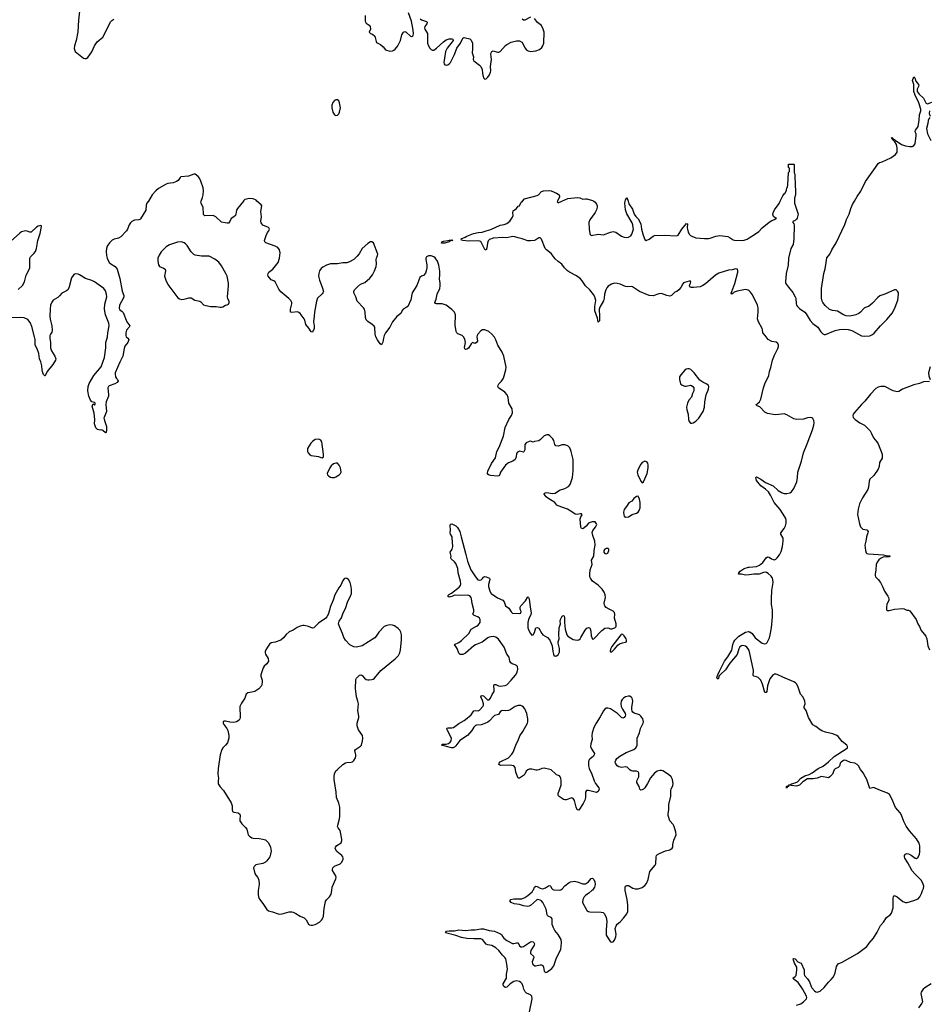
# Model space of a CAD drawing. Header units: inches. Extents: x 1682510 to 1839368, y 640758 to 791543.
# Tile 18 of 186: x 1699424 to 1712614, y 668352 to 682629. Entities that reach past the tile are written whole.
import ezdxf

# ---------------------------------------------------------------- set-up
doc = ezdxf.new("R2010")
doc.units = ezdxf.units.IN
doc.header["$MEASUREMENT"] = 0
for name, color, linetype in [('B6697', 7, 'Continuous'), ('B7606', 7, 'Continuous'), ('B7607', 7, 'Continuous'), ('B7608', 7, 'Continuous'), ('B7616', 7, 'Continuous'), ('B7617', 7, 'Continuous'), ('B7618', 7, 'Continuous')]:
    doc.layers.add(name, color=color, linetype=linetype)

msp = doc.modelspace()

# ---------------------------------------------------------------- linework, layer by layer
at = {"layer": 'B6697', "color": 6, "elevation": 500}
for points in [[(1699404, 678716), (1699466, 678774), (1699493, 678830), (1699517, 678923), (1699554, 678990), (1699569, 679030), (1699572, 679170), (1699580, 679190), (1699630, 679237), (1699651, 679270), (1699667, 679310), (1699689, 679430), (1699720, 679530), (1699741, 679630), (1699740, 679640), (1699730, 679646), (1699690, 679634), (1699670, 679622), (1699590, 679548), (1699570, 679547), (1699530, 679564), (1699510, 679568), (1699450, 679553), (1699425, 679535), (1699290, 679413)], [(1700000, 678627), (1699977, 678603), (1699910, 678560), (1699890, 678532), (1699873, 678490), (1699864, 678430), (1699862, 678330), (1699867, 678287), (1699891, 678190), (1699896, 678124), (1699890, 678096), (1699870, 678070), (1699862, 678050), (1699861, 678010), (1699871, 677949), (1699869, 677890), (1699872, 677870), (1699887, 677830), (1699934, 677750), (1699946, 677710), (1699941, 677690), (1699906, 677630), (1699823, 677530), (1699793, 677467), (1699790, 677464), (1699770, 677484), (1699761, 677510), (1699751, 677550), (1699747, 677610), (1699729, 677669), (1699711, 677711), (1699700, 677790), (1699676, 677856), (1699647, 677910), (1699647, 677990), (1699641, 678030), (1699602, 678182), (1699578, 678238), (1699541, 678281), (1699490, 678304), (1699430, 678310), (1699310, 678308)]]:
    msp.add_lwpolyline(points, dxfattribs=at)
at = {"layer": 'B7606', "color": 6}
for points, elevation in [([(1702883, 670000), (1702880, 669950), (1702887, 669907), (1702905, 669870), (1702961, 669801), (1703010, 669725), (1703030, 669709), (1703090, 669693), (1703170, 669663), (1703190, 669660), (1703230, 669664), (1703330, 669695), (1703370, 669694), (1703389, 669689), (1703430, 669670), (1703490, 669630), (1703550, 669605), (1703576, 669576), (1703610, 669514), (1703624, 669504), (1703650, 669498), (1703670, 669498), (1703710, 669508), (1703770, 669541), (1703802, 669570), (1703815, 669590), (1703829, 669630), (1703837, 669743), (1703858, 669842), (1703871, 669869), (1703916, 669910), (1703942, 669950), (1703948, 670000)], 600), ([(1706817, 668243), (1706856, 668430), (1706848, 668468), (1706830, 668490), (1706774, 668514), (1706754, 668534), (1706734, 668570), (1706726, 668610), (1706710, 668647), (1706690, 668670), (1706670, 668682), (1706630, 668690), (1706590, 668684), (1706536, 668650), (1706490, 668598), (1706470, 668594), (1706445, 668610), (1706435, 668630), (1706437, 668650), (1706482, 668730), (1706482, 668790), (1706498, 668862), (1706490, 668932), (1706471, 669010), (1706459, 669030), (1706424, 669064), (1706371, 669130), (1706329, 669170), (1706270, 669204), (1706210, 669216), (1706190, 669226), (1706137, 669290), (1706110, 669301), (1706010, 669301), (1705910, 669307), (1705830, 669319), (1705750, 669349), (1705597, 669390), (1705615, 669410), (1705650, 669418), (1705730, 669416), (1705790, 669432), (1705890, 669424), (1705970, 669432), (1706030, 669431), (1706110, 669445), (1706150, 669447), (1706230, 669423), (1706310, 669413), (1706395, 669375), (1706410, 669365), (1706429, 669330), (1706446, 669310), (1706490, 669277), (1706570, 669235), (1706590, 669233), (1706630, 669243), (1706650, 669243), (1706670, 669199), (1706690, 669184), (1706710, 669183), (1706730, 669190), (1706830, 669256), (1706850, 669263), (1706870, 669259), (1706880, 669250), (1706888, 669230), (1706886, 669210), (1706837, 669130), (1706829, 669110), (1706831, 669090), (1706875, 669050), (1706881, 669030), (1706857, 668970), (1706861, 668941), (1706870, 668927), (1706892, 668912), (1706910, 668910), (1706970, 668923), (1706990, 668922), (1707010, 668913), (1707021, 668890), (1707030, 668830), (1707050, 668813), (1707070, 668816), (1707138, 668870), (1707170, 668910), (1707205, 669010), (1707269, 669150), (1707277, 669190), (1707281, 669250), (1707277, 669290), (1707230, 669365), (1707184, 669424), (1707163, 669463), (1707147, 669510), (1707145, 669590), (1707130, 669611), (1707088, 669628), (1707078, 669638), (1707071, 669651), (1707056, 669730), (1707010, 669828), (1706991, 669850), (1706970, 669861), (1706950, 669869), (1706930, 669870), (1706916, 669864), (1706830, 669786), (1706810, 669774), (1706790, 669769), (1706730, 669778), (1706670, 669799), (1706592, 669810), (1706550, 669830), (1706532, 669850), (1706547, 669870), (1706590, 669882), (1706703, 669883), (1706750, 669899), (1706792, 669928), (1706855, 669985), (1706866, 670000)], 500), ([(1707722, 670000), (1707678, 669962), (1707629, 669930), (1707610, 669910), (1707588, 669870), (1707584, 669830), (1707639, 669730), (1707650, 669714), (1707670, 669699), (1707690, 669694), (1707854, 669690), (1707883, 669683), (1707905, 669665), (1707930, 669610), (1707936, 669556), (1707926, 669430), (1707930, 669352), (1707979, 669270), (1707990, 669257), (1708010, 669251), (1708030, 669259), (1708050, 669284), (1708070, 669330), (1708071, 669371), (1708061, 669450), (1708072, 669490), (1708090, 669515), (1708132, 669548), (1708181, 669599), (1708230, 669666), (1708241, 669699), (1708244, 669790), (1708234, 669870), (1708205, 670000)], 500)]:
    msp.add_lwpolyline(points, dxfattribs=dict(at, elevation=elevation))
at = {"layer": 'B7607', "color": 6}
for points, elevation in [([(1701290, 680000), (1701287, 679993), (1701268, 679970), (1701258, 679942), (1701253, 679867), (1701178, 679742), (1701168, 679732), (1701153, 679727), (1701090, 679721), (1701050, 679703), (1701030, 679685), (1701010, 679656), (1700986, 679594), (1700973, 679570), (1700890, 679481), (1700859, 679461), (1700793, 679447), (1700766, 679434), (1700724, 679396), (1700693, 679347), (1700683, 679310), (1700680, 679270), (1700684, 679210), (1700693, 679170), (1700722, 679110), (1700745, 679090), (1700810, 679050), (1700838, 679010), (1700878, 678878), (1700911, 678691), (1700936, 678630), (1700936, 678610), (1700930, 678597), (1700869, 678490), (1700864, 678444), (1700870, 678429), (1700910, 678399), (1700923, 678383), (1700976, 678250), (1701020, 678190), (1701012, 678170), (1700972, 678128), (1700963, 678090), (1700963, 678050), (1700969, 678030), (1700993, 678010), (1701007, 677990), (1700990, 677950), (1700947, 677893), (1700938, 677862), (1700919, 677750), (1700875, 677665), (1700807, 677510), (1700806, 677490), (1700813, 677453), (1700827, 677427), (1700843, 677410), (1700851, 677390), (1700835, 677370), (1700804, 677350), (1700722, 677318), (1700711, 677309), (1700704, 677290), (1700712, 677192), (1700710, 677170), (1700679, 677090), (1700672, 677050), (1700683, 676950), (1700646, 676850), (1700661, 676790), (1700683, 676730), (1700685, 676675), (1700676, 676644), (1700670, 676639), (1700630, 676673), (1700610, 676682), (1700590, 676675), (1700550, 676687), (1700527, 676710), (1700511, 676770), (1700514, 676830), (1700504, 676924), (1700474, 677026), (1700478, 677042), (1700490, 677059), (1700510, 677045), (1700517, 677050), (1700516, 677070), (1700510, 677078), (1700470, 677089), (1700450, 677113), (1700428, 677172), (1700412, 677250), (1700419, 677310), (1700430, 677352), (1700497, 677470), (1700604, 677596), (1700653, 677730), (1700674, 677870), (1700674, 677950), (1700697, 678030), (1700701, 678090), (1700722, 678190), (1700718, 678230), (1700669, 678349), (1700652, 678430), (1700657, 678503), (1700686, 678610), (1700685, 678650), (1700670, 678696), (1700646, 678730), (1700510, 678828), (1700470, 678847), (1700376, 678876), (1700290, 678931), (1700270, 678939), (1700230, 678944), (1700210, 678935), (1700198, 678922), (1700176, 678884), (1700143, 678757), (1700125, 678715), (1700104, 678696), (1700036, 678664), (1700000, 678627)], 500), ([(1702668, 680000), (1702581, 679890), (1702570, 679867), (1702560, 679810), (1702552, 679790), (1702530, 679770), (1702492, 679748), (1702470, 679704), (1702450, 679679), (1702430, 679677), (1702405, 679685), (1702350, 679693), (1702270, 679770), (1702230, 679791), (1702110, 679783), (1702095, 679795), (1702088, 679808), (1702084, 679904), (1702053, 679970), (1702052, 679988), (1702056, 680000)], 500), ([(1708205, 670000), (1708203, 670010), (1708203, 670050), (1708210, 670065), (1708230, 670076), (1708250, 670073), (1708315, 670035), (1708347, 670027), (1708390, 670024), (1708452, 670048), (1708487, 670073), (1708514, 670106), (1708539, 670161), (1708563, 670277), (1708641, 670370), (1708649, 670390), (1708652, 670488), (1708657, 670510), (1708674, 670526), (1708710, 670545), (1708790, 670575), (1708850, 670591), (1708886, 670614), (1708896, 670630), (1708896, 670670), (1708910, 670730), (1708941, 670810), (1708940, 670850), (1708915, 670930), (1708898, 670958), (1708853, 671013), (1708828, 671090), (1708827, 671113), (1708836, 671176), (1708839, 671250), (1708866, 671370), (1708868, 671450), (1708872, 671470), (1708896, 671524), (1708899, 671550), (1708890, 671610), (1708869, 671650), (1708830, 671685), (1708750, 671735), (1708730, 671742), (1708710, 671743), (1708670, 671733), (1708630, 671702), (1708570, 671636), (1708527, 671553), (1708490, 671493), (1708470, 671472), (1708450, 671460), (1708430, 671458), (1708418, 671470), (1708406, 671510), (1708372, 671570), (1708371, 671590), (1708400, 671650), (1708404, 671670), (1708402, 671702), (1708390, 671724), (1708370, 671733), (1708311, 671731), (1708290, 671736), (1708270, 671750), (1708232, 671790), (1708215, 671795), (1708150, 671788), (1708114, 671794), (1708090, 671811), (1708064, 671850), (1708061, 671870), (1708067, 671893), (1708085, 671915), (1708125, 671950), (1708216, 672004), (1708330, 672049), (1708359, 672070), (1708370, 672085), (1708379, 672110), (1708380, 672210), (1708413, 672290), (1708425, 672350), (1708465, 672430), (1708468, 672450), (1708459, 672490), (1708433, 672530), (1708410, 672548), (1708334, 672574), (1708314, 672590), (1708304, 672604), (1708298, 672630), (1708298, 672658), (1708314, 672750), (1708312, 672770), (1708304, 672790), (1708290, 672808), (1708270, 672818), (1708250, 672822), (1708210, 672812), (1708178, 672790), (1708158, 672770), (1708145, 672750), (1708141, 672710), (1708147, 672670), (1708166, 672630), (1708204, 672570), (1708208, 672550), (1708204, 672530), (1708191, 672509), (1708170, 672502), (1708150, 672513), (1708091, 672571), (1707990, 672634), (1707950, 672648), (1707930, 672644), (1707910, 672631), (1707890, 672608), (1707842, 672518), (1707782, 672430), (1707750, 672364), (1707724, 672290), (1707720, 672250), (1707726, 672190), (1707707, 672130), (1707703, 672090), (1707714, 672054), (1707750, 672005), (1707757, 671990), (1707756, 671970), (1707744, 671950), (1707690, 671906), (1707678, 671890), (1707673, 671867), (1707673, 671810), (1707681, 671770), (1707721, 671690), (1707753, 671590), (1707772, 671552), (1707823, 671490), (1707826, 671470), (1707810, 671437), (1707790, 671425), (1707670, 671452), (1707645, 671450), (1707630, 671428), (1707627, 671350), (1707619, 671310), (1707595, 671265), (1707530, 671169), (1707510, 671173), (1707504, 671184), (1707492, 671212), (1707470, 671306), (1707450, 671337), (1707430, 671345), (1707350, 671317), (1707330, 671318), (1707310, 671324), (1707290, 671336), (1707246, 671366), (1707237, 671377), (1707230, 671390), (1707230, 671410), (1707274, 671530), (1707276, 671590), (1707270, 671629), (1707262, 671650), (1707250, 671664), (1707210, 671681), (1707193, 671693), (1707131, 671751), (1707110, 671759), (1707030, 671774), (1706996, 671770), (1706950, 671750), (1706930, 671746), (1706906, 671746), (1706850, 671760), (1706810, 671760), (1706790, 671752), (1706770, 671732), (1706748, 671690), (1706730, 671670), (1706670, 671633), (1706650, 671630), (1706620, 671720), (1706607, 671787), (1706591, 671811), (1706530, 671821), (1706396, 671816), (1706382, 671822), (1706374, 671830), (1706378, 671850), (1706393, 671870), (1706510, 671925), (1706562, 671978), (1706579, 672010), (1706616, 672110), (1706656, 672190), (1706675, 672245), (1706722, 672310), (1706787, 672430), (1706793, 672450), (1706794, 672490), (1706778, 672570), (1706750, 672636), (1706730, 672662), (1706710, 672677), (1706690, 672685), (1706650, 672683), (1706610, 672669), (1706537, 672623), (1706510, 672612), (1706470, 672606), (1706430, 672611), (1706410, 672608), (1706390, 672594), (1706365, 672555), (1706310, 672539), (1706297, 672530), (1706238, 672462), (1706210, 672442), (1706170, 672422), (1706116, 672404), (1706050, 672399), (1706030, 672392), (1706008, 672370), (1705978, 672322), (1705915, 672250), (1705805, 672175), (1705750, 672099), (1705730, 672079), (1705710, 672071), (1705687, 672070), (1705542, 672110), (1705555, 672125), (1705610, 672126), (1705644, 672136), (1705667, 672153), (1705681, 672170), (1705686, 672210), (1705623, 672330), (1705620, 672350), (1705624, 672356), (1705637, 672363), (1705690, 672361), (1705713, 672367), (1705790, 672425), (1705870, 672465), (1705890, 672480), (1705971, 672550), (1706010, 672606), (1706030, 672610), (1706070, 672608), (1706090, 672618), (1706139, 672670), (1706149, 672690), (1706148, 672710), (1706136, 672756), (1706112, 672810), (1706116, 672824), (1706130, 672830), (1706150, 672823), (1706209, 672769), (1706232, 672768), (1706252, 672790), (1706275, 672845), (1706302, 672890), (1706305, 672915), (1706298, 672970), (1706305, 672990), (1706330, 672987), (1706368, 672968), (1706390, 672964), (1706466, 672974), (1706490, 672986), (1706552, 673050), (1706614, 673126), (1706638, 673170), (1706647, 673210), (1706641, 673250), (1706626, 673266), (1706610, 673276), (1706564, 673290), (1706544, 673304), (1706533, 673330), (1706524, 673384), (1706488, 673430), (1706449, 673530), (1706368, 673648), (1706330, 673674), (1706290, 673683), (1706230, 673678), (1706210, 673668), (1706130, 673603), (1706035, 673565), (1706010, 673551), (1705890, 673446), (1705850, 673426), (1705830, 673422), (1705810, 673424), (1705790, 673443), (1705768, 673510), (1705730, 673569), (1705790, 673599), (1705832, 673628), (1705939, 673730), (1705970, 673790), (1706050, 673836), (1706070, 673852), (1706099, 673890), (1706103, 673910), (1706100, 673930), (1706090, 673950), (1706066, 673970), (1706012, 673990), (1705997, 674010), (1706009, 674050), (1706010, 674070), (1705986, 674166), (1705976, 674230), (1705969, 674250), (1705950, 674275), (1705924, 674284), (1705810, 674282), (1705750, 674286), (1705719, 674281), (1705690, 674267), (1705650, 674258), (1705630, 674270), (1705641, 674290), (1705685, 674315), (1705798, 674402), (1705814, 674426), (1705819, 674450), (1705814, 674490), (1705784, 674610), (1705776, 674670), (1705760, 674720), (1705750, 674743), (1705730, 674769), (1705682, 674810), (1705678, 674830), (1705680, 674850), (1705668, 674910), (1705695, 674950), (1705703, 674990), (1705696, 675116), (1705694, 675130), (1705670, 675169), (1705667, 675190), (1705673, 675233), (1705665, 675290), (1705670, 675314), (1705690, 675318), (1705750, 675288), (1705770, 675268), (1705807, 675210), (1705824, 675130), (1705895, 674875), (1705918, 674778), (1705967, 674650), (1706031, 674551), (1706069, 674509), (1706090, 674501), (1706114, 674506), (1706135, 674525), (1706150, 674545), (1706170, 674557), (1706190, 674552), (1706235, 674530), (1706242, 674510), (1706222, 674438), (1706223, 674410), (1706241, 674341), (1706260, 674310), (1706350, 674247), (1706431, 674210), (1706447, 674187), (1706470, 674130), (1706516, 674096), (1706550, 674041), (1706570, 674026), (1706670, 674020), (1706690, 674026), (1706696, 674050), (1706686, 674066), (1706681, 674090), (1706683, 674110), (1706693, 674130), (1706758, 674202), (1706790, 674262), (1706804, 674250), (1706812, 674232), (1706824, 674110), (1706840, 674030), (1706836, 674004), (1706803, 673930), (1706794, 673890), (1706790, 673850), (1706793, 673810), (1706806, 673770), (1706830, 673727), (1706850, 673707), (1706869, 673711), (1706890, 673745), (1706910, 673810), (1706930, 673816), (1706950, 673805), (1706993, 673730), (1707011, 673711), (1707076, 673670), (1707112, 673630), (1707145, 673550), (1707153, 673470), (1707163, 673430), (1707170, 673415), (1707190, 673398), (1707210, 673403), (1707230, 673418), (1707250, 673456), (1707252, 673510), (1707231, 673590), (1707233, 673607), (1707248, 673652), (1707244, 673710), (1707248, 673812), (1707264, 673870), (1707261, 673910), (1707264, 673930), (1707290, 673982), (1707310, 673992), (1707319, 673979), (1707322, 673962), (1707322, 673890), (1707334, 673790), (1707360, 673710), (1707373, 673690), (1707450, 673643), (1707510, 673632), (1707530, 673636), (1707550, 673653), (1707562, 673670), (1707623, 673777), (1707650, 673805), (1707670, 673816), (1707690, 673811), (1707697, 673797), (1707705, 673765), (1707713, 673693), (1707730, 673645), (1707750, 673653), (1707867, 673773), (1707910, 673805), (1707950, 673810), (1707990, 673796), (1708010, 673796), (1708053, 673810), (1708074, 673830), (1708072, 673868), (1708051, 673950), (1708055, 674010), (1708051, 674031), (1708032, 674052), (1707970, 674080), (1707927, 674107), (1707908, 674128), (1707902, 674142), (1707900, 674170), (1707919, 674250), (1707913, 674290), (1707898, 674330), (1707870, 674370), (1707810, 674432), (1707730, 674489), (1707701, 674530), (1707692, 674550), (1707689, 674590), (1707696, 674650), (1707724, 674730), (1707717, 674790), (1707747, 674850), (1707752, 674930), (1707770, 675010), (1707763, 675070), (1707735, 675150), (1707726, 675194), (1707736, 675224), (1707774, 675270), (1707792, 675310), (1707790, 675319), (1707770, 675347), (1707730, 675350), (1707710, 675345), (1707670, 675328), (1707636, 675284), (1707610, 675260), (1707590, 675248), (1707572, 675252), (1707563, 675270), (1707553, 675390), (1707559, 675421), (1707578, 675450), (1707570, 675463), (1707550, 675463), (1707510, 675454), (1707480, 675460), (1707430, 675495), (1707367, 675530), (1707230, 675578), (1707212, 675592), (1707183, 675630), (1707082, 675690), (1707060, 675710), (1707028, 675750), (1707034, 675766), (1707050, 675770), (1707070, 675771), (1707150, 675759), (1707190, 675765), (1707250, 675807), (1707330, 675830), (1707381, 675859), (1707404, 675890), (1707438, 675990), (1707448, 676090), (1707450, 676250), (1707433, 676310), (1707423, 676370), (1707399, 676419), (1707370, 676450), (1707330, 676465), (1707290, 676464), (1707230, 676446), (1707200, 676450), (1707183, 676470), (1707170, 676529), (1707156, 676550), (1707110, 676597), (1707090, 676608), (1707070, 676611), (1707030, 676594), (1706978, 676542), (1706950, 676523), (1706889, 676511), (1706870, 676503), (1706830, 676516), (1706810, 676515), (1706770, 676494), (1706750, 676470), (1706748, 676392), (1706736, 676364), (1706730, 676360), (1706710, 676361), (1706670, 676371), (1706642, 676358), (1706630, 676340), (1706623, 676290), (1706607, 676253), (1706574, 676230), (1706510, 676204), (1706470, 676170), (1706398, 676070), (1706385, 676035), (1706370, 676014), (1706350, 676012), (1706250, 676018), (1706230, 676024), (1706216, 676036), (1706209, 676050), (1706211, 676090), (1706240, 676140), (1706264, 676196), (1706325, 676275), (1706344, 676370), (1706376, 676430), (1706439, 676590), (1706465, 676715), (1706515, 676830), (1706555, 676890), (1706569, 676930), (1706565, 676985), (1706517, 677070), (1706506, 677150), (1706494, 677190), (1706458, 677230), (1706369, 677290), (1706357, 677310), (1706360, 677330), (1706372, 677350), (1706412, 677390), (1706441, 677430), (1706473, 677550), (1706476, 677590), (1706444, 677750), (1706422, 677810), (1706358, 677910), (1706329, 677989), (1706310, 678026), (1706270, 678070), (1706227, 678107), (1706170, 678132), (1706135, 678130), (1706110, 678118), (1706066, 678070), (1706056, 678050), (1706053, 678030), (1706061, 677970), (1706050, 677950), (1706030, 677936), (1705990, 677947), (1705970, 677927), (1705930, 677864), (1705910, 677851), (1705890, 677848), (1705878, 677858), (1705874, 677874), (1705889, 677950), (1705878, 677998), (1705859, 678030), (1705838, 678050), (1705775, 678075), (1705762, 678090), (1705755, 678110), (1705739, 678199), (1705742, 678350), (1705728, 678388), (1705690, 678427), (1705608, 678490), (1705550, 678508), (1705468, 678508), (1705454, 678514), (1705442, 678530), (1705461, 678579), (1705479, 678650), (1705514, 678730), (1705523, 678770), (1705521, 678810), (1705510, 678870), (1705517, 678930), (1705517, 678983), (1705504, 679070), (1705484, 679130), (1705450, 679176), (1705430, 679190), (1705390, 679203), (1705350, 679203), (1705323, 679190), (1705313, 679170), (1705313, 679150), (1705327, 679073), (1705327, 679030), (1705319, 678990), (1705306, 678954), (1705279, 678921), (1705250, 678910), (1705226, 678890), (1705183, 678777), (1705114, 678670), (1705094, 678566), (1705050, 678472), (1705030, 678454), (1704986, 678430), (1704970, 678412), (1704949, 678371), (1704893, 678327), (1704832, 678248), (1704789, 678170), (1704730, 678090), (1704710, 678049), (1704698, 678010), (1704688, 677952), (1704670, 677916), (1704650, 677929), (1704630, 677957), (1704610, 677988), (1704590, 678033), (1704580, 678070), (1704573, 678173), (1704566, 678186), (1704537, 678210), (1704470, 678251), (1704450, 678278), (1704439, 678310), (1704434, 678390), (1704422, 678430), (1704409, 678450), (1704318, 678550), (1704297, 678610), (1704268, 678670), (1704269, 678690), (1704278, 678710), (1704322, 678758), (1704367, 678793), (1704430, 678818), (1704501, 678879), (1704542, 678930), (1704570, 678990), (1704591, 679050), (1704596, 679090), (1704593, 679150), (1704597, 679170), (1704614, 679210), (1704615, 679230), (1704554, 679394), (1704530, 679410), (1704510, 679408), (1704470, 679384), (1704388, 679310), (1704346, 679234), (1704318, 679202), (1704267, 679153), (1704204, 679116), (1704170, 679106), (1704110, 679103), (1704030, 679087), (1703930, 679087), (1703872, 679068), (1703819, 679041), (1703796, 679024), (1703773, 678990), (1703762, 678950), (1703758, 678910), (1703770, 678850), (1703812, 678752), (1703828, 678690), (1703822, 678670), (1703810, 678654), (1703744, 678590), (1703726, 678550), (1703697, 678390), (1703696, 678330), (1703682, 678250), (1703694, 678190), (1703693, 678150), (1703670, 678096), (1703650, 678103), (1703616, 678156), (1703572, 678210), (1703559, 678270), (1703550, 678290), (1703489, 678369), (1703470, 678385), (1703450, 678391), (1703370, 678382), (1703350, 678390), (1703350, 678430), (1703369, 678510), (1703368, 678530), (1703356, 678556), (1703328, 678588), (1703210, 678683), (1703183, 678723), (1703130, 678830), (1703110, 678843), (1703070, 678857), (1703028, 678910), (1703023, 678930), (1703027, 678950), (1703038, 678970), (1703097, 679010), (1703170, 679110), (1703192, 679170), (1703201, 679250), (1703192, 679292), (1703166, 679326), (1703130, 679345), (1702993, 679393), (1702977, 679410), (1702974, 679430), (1702998, 679502), (1703018, 679542), (1703039, 679570), (1703046, 679590), (1703038, 679610), (1703030, 679616), (1702950, 679652), (1702933, 679670), (1702926, 679686), (1702923, 679710), (1702929, 679770), (1702922, 679850), (1702934, 679930), (1702927, 679947), (1702865, 680000)], 500), ([(1710000, 678696), (1709987, 678707), (1709970, 678714), (1709950, 678715), (1709826, 678694), (1709783, 678677), (1709770, 678665), (1709759, 678661), (1709750, 678650), (1709743, 678663), (1709748, 678690), (1709794, 678806), (1709835, 678970), (1709839, 678990), (1709833, 679013), (1709810, 679019), (1709756, 679004), (1709704, 678996), (1709564, 678956), (1709515, 678925), (1709370, 678801), (1709330, 678774), (1709290, 678756), (1709196, 678744), (1709165, 678745), (1709150, 678750), (1709138, 678770), (1709140, 678790), (1709152, 678810), (1709156, 678830), (1709150, 678837), (1709130, 678837), (1709062, 678818), (1709050, 678813), (1709040, 678800), (1709013, 678747), (1708981, 678710), (1708954, 678690), (1708923, 678677), (1708877, 678630), (1708850, 678621), (1708806, 678630), (1708730, 678660), (1708690, 678653), (1708610, 678627), (1708550, 678628), (1708412, 678690), (1708310, 678756), (1708290, 678760), (1708244, 678756), (1708210, 678759), (1708132, 678792), (1708090, 678804), (1708050, 678807), (1708005, 678795), (1707957, 678763), (1707939, 678741), (1707923, 678710), (1707906, 678650), (1707900, 678590), (1707890, 678551), (1707838, 678462), (1707827, 678430), (1707825, 678410), (1707832, 678352), (1707832, 678270), (1707830, 678261), (1707810, 678245), (1707802, 678302), (1707764, 678410), (1707762, 678470), (1707776, 678556), (1707762, 678610), (1707743, 678643), (1707693, 678713), (1707630, 678771), (1707582, 678842), (1707554, 678874), (1707496, 678916), (1707397, 678970), (1707369, 678990), (1707326, 679030), (1707283, 679083), (1707230, 679122), (1707190, 679161), (1707130, 679240), (1707062, 679290), (1707046, 679310), (1706990, 679445), (1706970, 679465), (1706950, 679468), (1706910, 679438), (1706890, 679430), (1706830, 679422), (1706790, 679425), (1706711, 679451), (1706650, 679465), (1706603, 679483), (1706570, 679488), (1706490, 679466), (1706429, 679469), (1706290, 679461), (1706238, 679442), (1706217, 679423), (1706206, 679390), (1706199, 679321), (1706190, 679289), (1706170, 679297), (1706110, 679413), (1706070, 679422), (1705930, 679418), (1705848, 679428), (1705832, 679432), (1705826, 679450), (1705885, 679475), (1705910, 679492), (1706003, 679530), (1706070, 679543), (1706132, 679548), (1706190, 679570), (1706254, 679586), (1706390, 679651), (1706450, 679659), (1706487, 679673), (1706531, 679709), (1706572, 679768), (1706581, 679790), (1706576, 679830), (1706582, 679858), (1706627, 679893), (1706650, 679925), (1706670, 679932), (1706697, 679983), (1706713, 680000)], 400), ([(1707224, 680000), (1707219, 679990), (1707230, 679976), (1707285, 680000)], 400), ([(1707749, 680000), (1707750, 680000), (1707770, 679982), (1707790, 679953), (1707797, 679930), (1707798, 679910), (1707790, 679870), (1707770, 679834), (1707691, 679729), (1707677, 679690), (1707681, 679590), (1707689, 679530), (1707694, 679514), (1707710, 679502), (1707810, 679519), (1707890, 679512), (1707990, 679547), (1708030, 679556), (1708070, 679549), (1708150, 679492), (1708190, 679476), (1708230, 679471), (1708250, 679475), (1708284, 679496), (1708300, 679520), (1708317, 679563), (1708323, 679590), (1708322, 679610), (1708316, 679656), (1708305, 679685), (1708230, 679814), (1708208, 679872), (1708200, 679970), (1708206, 680000)], 400), ([(1708246, 680000), (1708258, 679958), (1708310, 679883), (1708335, 679810), (1708357, 679777), (1708390, 679740), (1708429, 679670), (1708442, 679590), (1708464, 679504), (1708490, 679441), (1708508, 679428), (1708553, 679447), (1708610, 679490), (1708630, 679500), (1708770, 679503), (1708950, 679493), (1708973, 679507), (1709024, 679590), (1709093, 679673), (1709107, 679667), (1709104, 679610), (1709107, 679590), (1709119, 679550), (1709136, 679516), (1709150, 679501), (1709170, 679490), (1709230, 679465), (1709355, 679455), (1709410, 679456), (1709438, 679462), (1709518, 679490), (1709578, 679498), (1709690, 679487), (1709728, 679468), (1709770, 679437), (1709790, 679431), (1709890, 679428), (1709930, 679432), (1709972, 679448), (1710000, 679465)], 400), ([(1710000, 674581), (1709950, 674575), (1709890, 674588), (1709847, 674590), (1709853, 674610), (1709870, 674634), (1709930, 674670), (1709991, 674689), (1710000, 674690)], 400), ([(1703948, 670000), (1703955, 670050), (1704010, 670170), (1704014, 670190), (1704010, 670215), (1703961, 670290), (1703958, 670310), (1703964, 670330), (1703987, 670353), (1704070, 670390), (1704091, 670410), (1704113, 670450), (1704116, 670470), (1704111, 670491), (1704096, 670510), (1704022, 670570), (1703998, 670610), (1704003, 670630), (1704024, 670656), (1704085, 670695), (1704094, 670726), (1704094, 670746), (1704078, 670850), (1704070, 670871), (1704041, 670910), (1704034, 670930), (1704036, 670950), (1704058, 671022), (1704065, 671070), (1704064, 671210), (1704052, 671268), (1704019, 671350), (1704014, 671430), (1703983, 671610), (1703982, 671650), (1703990, 671692), (1704010, 671736), (1704030, 671759), (1704110, 671830), (1704150, 671854), (1704170, 671860), (1704230, 671861), (1704250, 671868), (1704270, 671889), (1704292, 671928), (1704298, 671950), (1704299, 671970), (1704286, 672030), (1704292, 672048), (1704366, 672094), (1704378, 672110), (1704396, 672170), (1704401, 672210), (1704393, 672250), (1704336, 672330), (1704317, 672390), (1704317, 672430), (1704340, 672510), (1704341, 672530), (1704326, 672610), (1704335, 672710), (1704327, 672750), (1704306, 672810), (1704292, 672930), (1704300, 673060), (1704310, 673079), (1704350, 673127), (1704370, 673131), (1704390, 673118), (1704422, 673082), (1704450, 673063), (1704470, 673057), (1704490, 673055), (1704530, 673061), (1704550, 673068), (1704570, 673083), (1704663, 673190), (1704870, 673363), (1704916, 673410), (1704936, 673450), (1704945, 673490), (1704959, 673630), (1704959, 673710), (1704950, 673746), (1704935, 673775), (1704910, 673802), (1704858, 673838), (1704830, 673850), (1704790, 673853), (1704750, 673847), (1704710, 673828), (1704630, 673750), (1704595, 673690), (1704573, 673667), (1704390, 673552), (1704310, 673530), (1704270, 673535), (1704210, 673566), (1704150, 673630), (1704124, 673670), (1704104, 673730), (1704059, 673830), (1704049, 673870), (1704057, 673910), (1704090, 673956), (1704115, 674030), (1704150, 674090), (1704184, 674196), (1704221, 674270), (1704233, 674310), (1704234, 674370), (1704228, 674430), (1704216, 674470), (1704190, 674514), (1704170, 674526), (1704150, 674530), (1704130, 674521), (1704110, 674496), (1704081, 674430), (1704051, 674389), (1703994, 674290), (1703970, 674210), (1703925, 674110), (1703915, 674065), (1703895, 674005), (1703879, 673970), (1703861, 673950), (1703759, 673881), (1703710, 673828), (1703690, 673812), (1703670, 673808), (1703610, 673830), (1703550, 673843), (1703530, 673844), (1703490, 673834), (1703446, 673814), (1703390, 673779), (1703330, 673754), (1703287, 673713), (1703250, 673666), (1703210, 673634), (1703130, 673605), (1703070, 673592), (1703044, 673576), (1703019, 673530), (1702991, 673490), (1702984, 673470), (1702982, 673450), (1702987, 673430), (1703025, 673365), (1703030, 673330), (1703006, 673290), (1702967, 673253), (1702953, 673230), (1702919, 673130), (1702919, 673110), (1702938, 673050), (1702940, 673030), (1702936, 672990), (1702928, 672970), (1702890, 672926), (1702835, 672890), (1702790, 672878), (1702731, 672870), (1702707, 672850), (1702688, 672790), (1702641, 672719), (1702618, 672670), (1702614, 672630), (1702623, 672550), (1702623, 672510), (1702617, 672490), (1702605, 672470), (1702570, 672447), (1702530, 672439), (1702470, 672442), (1702410, 672457), (1702390, 672458), (1702376, 672450), (1702375, 672430), (1702383, 672410), (1702429, 672349), (1702441, 672321), (1702458, 672250), (1702458, 672210), (1702435, 672145), (1702409, 672111), (1702368, 672072), (1702354, 672046), (1702332, 671968), (1702301, 671770), (1702298, 671690), (1702305, 671630), (1702301, 671590), (1702304, 671550), (1702330, 671507), (1702379, 671450), (1702492, 671272), (1702506, 671230), (1702506, 671170), (1702511, 671150), (1702530, 671140), (1702590, 671130), (1702614, 671110), (1702620, 671090), (1702614, 671030), (1702618, 671010), (1702646, 670970), (1702698, 670918), (1702719, 670890), (1702730, 670830), (1702738, 670810), (1702755, 670790), (1702790, 670767), (1702810, 670760), (1702896, 670756), (1702950, 670747), (1702990, 670735), (1703010, 670719), (1703030, 670692), (1703059, 670630), (1703069, 670571), (1703062, 670530), (1703049, 670490), (1703010, 670433), (1702990, 670414), (1702950, 670393), (1702850, 670372), (1702824, 670350), (1702816, 670330), (1702835, 670250), (1702846, 670226), (1702877, 670190), (1702894, 670150), (1702896, 670090), (1702885, 670030), (1702883, 670000)], 600), ([(1710000, 673480), (1709988, 673508), (1709970, 673532), (1709947, 673547), (1709910, 673556), (1709890, 673552), (1709866, 673534), (1709852, 673508), (1709830, 673425), (1709720, 673300), (1709658, 673202), (1709584, 673136), (1709567, 673113), (1709550, 673069), (1709538, 673078), (1709534, 673090), (1709550, 673142), (1709562, 673158), (1709570, 673182), (1709645, 673330), (1709691, 673389), (1709751, 673489), (1709767, 673570), (1709780, 673610), (1709793, 673630), (1709852, 673690), (1709950, 673747), (1709990, 673757), (1710000, 673755)], 400), ([(1706866, 670000), (1706873, 670010), (1706890, 670050), (1706910, 670063), (1706930, 670058), (1706970, 670035), (1707010, 670027), (1707050, 670041), (1707090, 670068), (1707110, 670075), (1707123, 670063), (1707140, 670030), (1707155, 670015), (1707170, 670010), (1707252, 670008), (1707270, 670012), (1707290, 670024), (1707330, 670070), (1707390, 670117), (1707410, 670127), (1707470, 670137), (1707510, 670129), (1707590, 670101), (1707630, 670101), (1707673, 670127), (1707710, 670177), (1707730, 670182), (1707750, 670162), (1707766, 670126), (1707768, 670090), (1707761, 670050), (1707730, 670007), (1707722, 670000)], 500)]:
    msp.add_lwpolyline(points, dxfattribs=dict(at, elevation=elevation))
for points, elevation in [([(1701770, 679407), (1701710, 679403), (1701594, 679366), (1701546, 679334), (1701475, 679265), (1701445, 679215), (1701429, 679170), (1701426, 679130), (1701435, 679075), (1701453, 679050), (1701510, 679026), (1701535, 679010), (1701539, 678990), (1701524, 678910), (1701541, 678850), (1701571, 678790), (1701715, 678595), (1701740, 678580), (1701773, 678573), (1701810, 678577), (1701876, 678596), (1701910, 678598), (1701963, 678563), (1702034, 678550), (1702050, 678540), (1702090, 678497), (1702123, 678483), (1702190, 678472), (1702271, 678471), (1702330, 678461), (1702350, 678461), (1702370, 678467), (1702410, 678490), (1702430, 678493), (1702450, 678504), (1702463, 678530), (1702459, 678550), (1702442, 678582), (1702439, 678610), (1702452, 678770), (1702450, 678810), (1702430, 678910), (1702414, 678950), (1702350, 679059), (1702310, 679113), (1702255, 679155), (1702170, 679201), (1702062, 679202), (1701970, 679217), (1701950, 679226), (1701910, 679262), (1701850, 679355), (1701830, 679378), (1701810, 679393)], 600), ([(1705590, 679389), (1705539, 679390), (1705544, 679410), (1705570, 679420), (1705634, 679426), (1705653, 679433), (1705690, 679435), (1705703, 679430), (1705660, 679420), (1705652, 679410)], 400), ([(1709110, 677567), (1709090, 677561), (1709070, 677548), (1709010, 677480), (1708993, 677450), (1708990, 677410), (1709007, 677350), (1709030, 677328), (1709070, 677313), (1709090, 677313), (1709150, 677329), (1709167, 677327), (1709187, 677310), (1709197, 677290), (1709201, 677250), (1709181, 677210), (1709164, 677156), (1709129, 677110), (1709107, 677070), (1709094, 677010), (1709100, 676970), (1709119, 676910), (1709123, 676830), (1709130, 676804), (1709150, 676781), (1709170, 676778), (1709190, 676784), (1709230, 676810), (1709274, 676850), (1709336, 676950), (1709355, 677010), (1709361, 677090), (1709380, 677190), (1709411, 677271), (1709416, 677310), (1709408, 677330), (1709390, 677345), (1709331, 677371), (1709284, 677404), (1709202, 677510), (1709155, 677555), (1709130, 677567)], 500), ([(1703750, 676548), (1703710, 676540), (1703670, 676515), (1703645, 676490), (1703599, 676410), (1703595, 676370), (1703607, 676347), (1703630, 676319), (1703650, 676308), (1703756, 676296), (1703790, 676281), (1703810, 676278), (1703828, 676290), (1703829, 676331), (1703806, 676510), (1703792, 676530), (1703770, 676543)], 600), ([(1704010, 676201), (1703973, 676187), (1703940, 676160), (1703919, 676130), (1703884, 676050), (1703888, 676030), (1703905, 676010), (1703930, 675998), (1703950, 675993), (1703987, 675993), (1704010, 676000), (1704058, 676030), (1704078, 676050), (1704087, 676070), (1704076, 676130), (1704056, 676170), (1704030, 676197)], 600), ([(1708490, 676226), (1708451, 676210), (1708430, 676186), (1708393, 676110), (1708380, 676070), (1708381, 676050), (1708388, 676028), (1708430, 675938), (1708450, 675912), (1708470, 675926), (1708523, 676050), (1708538, 676130), (1708538, 676170), (1708530, 676200), (1708517, 676217)], 500), ([(1708390, 675718), (1708370, 675714), (1708350, 675701), (1708330, 675686), (1708299, 675650), (1708257, 675623), (1708224, 675570), (1708190, 675526), (1708180, 675490), (1708183, 675450), (1708189, 675430), (1708210, 675416), (1708250, 675419), (1708304, 675456), (1708370, 675476), (1708392, 675490), (1708407, 675510), (1708421, 675550), (1708422, 675630), (1708410, 675678)], 500), ([(1707930, 674961), (1707910, 674954), (1707895, 674930), (1707896, 674910), (1707907, 674887), (1707930, 674882), (1707950, 674894), (1707969, 674930), (1707969, 674950), (1707950, 674959)], 500), ([(1708150, 673717), (1708142, 673710), (1708010, 673541), (1707990, 673501), (1707984, 673470), (1707990, 673462), (1708010, 673465), (1708050, 673501), (1708099, 673561), (1708121, 673579), (1708165, 673595), (1708210, 673601), (1708221, 673610), (1708225, 673630), (1708216, 673650), (1708190, 673697), (1708170, 673715)], 500)]:
    msp.add_lwpolyline(points, close=True, dxfattribs=dict(at, elevation=elevation))
at = {"layer": 'B7608', "color": 6}
for points, elevation in [([(1700292, 682752), (1700275, 682625), (1700265, 682455), (1700244, 682330), (1700219, 682250), (1700214, 682210), (1700228, 682168), (1700350, 682073), (1700370, 682066), (1700390, 682068), (1700410, 682082), (1700448, 682130), (1700470, 682164), (1700511, 682249), (1700546, 682310), (1700630, 682378), (1700651, 682410), (1700743, 682597), (1700762, 682618), (1700790, 682635)], 500), ([(1704435, 682690), (1704435, 682610), (1704450, 682581), (1704491, 682551), (1704507, 682530), (1704509, 682491), (1704491, 682450), (1704510, 682431), (1704539, 682419), (1704574, 682390), (1704591, 682311), (1704599, 682299), (1704655, 682270), (1704694, 682234), (1704730, 682191), (1704790, 682175), (1704830, 682177), (1704850, 682186), (1704870, 682202), (1704908, 682250), (1704948, 682330), (1704964, 682410), (1704990, 682451), (1705010, 682456), (1705030, 682448), (1705090, 682393), (1705110, 682386), (1705124, 682396), (1705130, 682404), (1705134, 682426), (1705130, 682477), (1705107, 682610), (1705061, 682730)], 500), ([(1705230, 682641), (1705250, 682628), (1705325, 682605), (1705333, 682593), (1705326, 682570), (1705301, 682530), (1705296, 682510), (1705300, 682490), (1705335, 682430), (1705339, 682290), (1705350, 682250), (1705370, 682218), (1705390, 682198), (1705410, 682187), (1705430, 682189), (1705470, 682216), (1705570, 682308), (1705610, 682337), (1705652, 682352), (1705690, 682354), (1705707, 682347), (1705710, 682330), (1705623, 682217), (1705596, 682170), (1705586, 682074), (1705573, 682010), (1705578, 681990), (1705590, 681975), (1705610, 681970), (1705630, 681975), (1705650, 681989), (1705670, 682010), (1705730, 682125), (1705762, 682218), (1705814, 682290), (1705850, 682362), (1705870, 682369), (1705890, 682367), (1705950, 682352), (1705972, 682332), (1705989, 682290), (1705992, 682208), (1705983, 682150), (1706002, 682090), (1705999, 682050), (1706011, 682031), (1706090, 681971), (1706109, 681949), (1706129, 681909), (1706135, 681850), (1706150, 681785), (1706170, 681767), (1706190, 681774), (1706210, 681794), (1706236, 681830), (1706252, 681868), (1706255, 681890), (1706251, 681950), (1706263, 682050), (1706257, 682130), (1706260, 682150), (1706271, 682169), (1706290, 682176), (1706350, 682159), (1706370, 682159), (1706390, 682167), (1706467, 682253), (1706490, 682272), (1706550, 682302), (1706630, 682322), (1706670, 682324), (1706706, 682306), (1706722, 682282), (1706750, 682223), (1706770, 682197), (1706798, 682178), (1706830, 682170), (1706910, 682178), (1706961, 682199), (1706994, 682226), (1707010, 682250), (1707023, 682290), (1707027, 682450), (1707017, 682490), (1706990, 682543), (1706931, 682591), (1706890, 682647)], 500), ([(1706830, 682666), (1706750, 682625), (1706730, 682624), (1706710, 682638)], 500), ([(1702056, 680000), (1702075, 680050), (1702083, 680090), (1702088, 680150), (1702082, 680190), (1702050, 680290), (1702031, 680331), (1702010, 680358), (1701970, 680390), (1701950, 680388), (1701870, 680361), (1701762, 680350), (1701750, 680342), (1701720, 680300), (1701697, 680283), (1701650, 680264), (1701570, 680253), (1701550, 680246), (1701439, 680181), (1701396, 680150), (1701343, 680090), (1701290, 680000)], 500), ([(1706713, 680000), (1706746, 680034), (1706930, 680082), (1706948, 680092), (1706990, 680136), (1707018, 680150), (1707110, 680155), (1707131, 680150), (1707210, 680114), (1707248, 680090), (1707253, 680070), (1707250, 680059), (1707224, 680000)], 400), ([(1707285, 680000), (1707370, 680037), (1707510, 680049), (1707546, 680046), (1707590, 680029), (1707630, 680034), (1707650, 680030), (1707730, 680009), (1707749, 680000)], 400), ([(1708206, 680000), (1708210, 680018), (1708230, 680051), (1708246, 680000)], 400), ([(1702865, 680000), (1702851, 680011), (1702810, 680030), (1702750, 680036), (1702711, 680029), (1702690, 680020), (1702670, 680003), (1702668, 680000)], 500)]:
    msp.add_lwpolyline(points, dxfattribs=dict(at, elevation=elevation))
at = {"layer": 'B7608', "color": 6, "elevation": 500}
msp.add_lwpolyline([(1704030, 681465), (1704010, 681465), (1703990, 681456), (1703965, 681430), (1703951, 681390), (1703949, 681350), (1703966, 681290), (1703990, 681250), (1704010, 681240), (1704030, 681243), (1704050, 681263), (1704063, 681290), (1704075, 681350), (1704062, 681422), (1704051, 681451)], close=True, dxfattribs=at)
at = {"layer": 'B7616', "color": 6, "elevation": 400}
for points in [[(1710690, 668338), (1710750, 668359), (1710790, 668386), (1710815, 668410), (1710833, 668430), (1710839, 668450), (1710834, 668470), (1710775, 668575), (1710710, 668666), (1710652, 668710), (1710633, 668730), (1710670, 668754), (1710681, 668770), (1710695, 668850), (1710692, 668890), (1710661, 668950), (1710645, 668990), (1710642, 669010), (1710650, 669015), (1710670, 669009), (1710708, 668968), (1710757, 668950), (1710797, 668850), (1710801, 668830), (1710797, 668790), (1710802, 668770), (1710850, 668719), (1710879, 668679), (1710899, 668610), (1710910, 668590), (1710950, 668546), (1710970, 668531), (1710990, 668527), (1711030, 668543), (1711090, 668595), (1711150, 668675), (1711191, 668710), (1711224, 668750), (1711249, 668810), (1711270, 668898), (1711290, 668937), (1711350, 668963), (1711573, 669087), (1711710, 669190), (1711742, 669238), (1711807, 669310), (1711860, 669400), (1711906, 669494), (1711950, 669545), (1711994, 669610), (1712048, 669650), (1712065, 669675), (1712090, 669750), (1712091, 669889), (1712096, 669910), (1712110, 669930), (1712150, 669912), (1712230, 669845), (1712270, 669828), (1712294, 669826), (1712390, 669856), (1712450, 669882), (1712478, 669910), (1712503, 669957), (1712517, 670000)], [(1712639, 668650), (1712548, 668590), (1712525, 668570), (1712495, 668530), (1712492, 668508), (1712515, 668390), (1712506, 668370), (1712458, 668302)]]:
    msp.add_lwpolyline(points, dxfattribs=at)
at = {"layer": 'B7617', "color": 6, "elevation": 400}
for points in [[(1710000, 679465), (1710095, 679525), (1710140, 679560), (1710190, 679610), (1710290, 679692), (1710330, 679718), (1710370, 679733), (1710397, 679750), (1710377, 679757), (1710355, 679775), (1710345, 679805), (1710348, 679828), (1710370, 679870), (1710435, 679965), (1710453, 680000)], [(1710661, 680000), (1710661, 679970), (1710710, 679810), (1710697, 679750), (1710690, 679738), (1710670, 679720), (1710636, 679704), (1710634, 679690), (1710648, 679670), (1710652, 679650), (1710649, 679450), (1710638, 679370), (1710608, 679312), (1710570, 679170), (1710565, 679070), (1710538, 678950), (1710528, 678830), (1710531, 678810), (1710570, 678750), (1710633, 678673), (1710670, 678610), (1710677, 678590), (1710682, 678510), (1710689, 678490), (1710702, 678470), (1710730, 678442), (1710810, 678386), (1710830, 678362), (1710886, 678266), (1710926, 678226), (1710996, 678170), (1711041, 678101), (1711070, 678072), (1711090, 678064), (1711110, 678064), (1711250, 678121), (1711310, 678135), (1711390, 678142), (1711438, 678138), (1711490, 678124), (1711630, 678046), (1711670, 678041), (1711750, 678047), (1711790, 678066), (1711814, 678086), (1711908, 678190), (1711999, 678281), (1712079, 678381), (1712120, 678460), (1712156, 678564), (1712166, 678650), (1712165, 678670), (1712155, 678695), (1712131, 678711), (1712110, 678710), (1711970, 678648), (1711897, 678623), (1711862, 678598), (1711790, 678519), (1711750, 678483), (1711730, 678470), (1711690, 678458), (1711670, 678446), (1711614, 678386), (1711590, 678371), (1711550, 678351), (1711510, 678339), (1711450, 678330), (1711410, 678334), (1711370, 678351), (1711281, 678401), (1711250, 678410), (1711210, 678414), (1711169, 678429), (1711105, 678485), (1711070, 678530), (1711061, 678550), (1711053, 678590), (1711049, 678691), (1711051, 678730), (1711086, 678950), (1711104, 679016), (1711116, 679110), (1711130, 679176), (1711172, 679230), (1711200, 679290), (1711264, 679396), (1711390, 679660), (1711411, 679730), (1711450, 679810), (1711474, 679890), (1711501, 679950), (1711531, 680000)], [(1710000, 674690), (1710110, 674701), (1710150, 674718), (1710200, 674760), (1710250, 674825), (1710270, 674840), (1710290, 674836), (1710326, 674810), (1710350, 674800), (1710370, 674799), (1710390, 674806), (1710410, 674824), (1710441, 674870), (1710464, 674916), (1710483, 674990), (1710497, 675070), (1710494, 675110), (1710459, 675170), (1710461, 675190), (1710510, 675252), (1710529, 675290), (1710538, 675330), (1710539, 675370), (1710534, 675394), (1710521, 675421), (1710450, 675525), (1710364, 675630), (1710313, 675733), (1710283, 675783), (1710241, 675821), (1710169, 675870), (1710110, 675947), (1710100, 675990), (1710110, 676000), (1710170, 675967), (1710239, 675919), (1710350, 675871), (1710422, 675802), (1710481, 675770), (1710510, 675761), (1710550, 675758), (1710590, 675767), (1710616, 675784), (1710650, 675830), (1710692, 675928), (1710705, 675990), (1710706, 676070), (1710759, 676230), (1710788, 676350), (1710842, 676478), (1710918, 676682), (1710939, 676750), (1710944, 676790), (1710939, 676819), (1710925, 676845), (1710910, 676857), (1710890, 676862), (1710850, 676856), (1710790, 676836), (1710690, 676830), (1710650, 676840), (1710550, 676899), (1710510, 676913), (1710430, 676903), (1710381, 676901), (1710270, 676919), (1710230, 676940), (1710155, 677015), (1710118, 677030), (1710105, 677045), (1710103, 677050), (1710120, 677060), (1710151, 677089), (1710172, 677128), (1710210, 677290), (1710229, 677350), (1710286, 677470), (1710296, 677530), (1710314, 677586), (1710338, 677690), (1710370, 677767), (1710418, 677862), (1710425, 677890), (1710425, 677910), (1710416, 677936), (1710395, 677955), (1710330, 677965), (1710277, 677990), (1710232, 678052), (1710198, 678090), (1710195, 678130), (1710188, 678150), (1710136, 678250), (1710122, 678290), (1710134, 678390), (1710131, 678450), (1710124, 678490), (1710050, 678639), (1710019, 678679), (1710000, 678696)], [(1712626, 677594), (1712602, 677510), (1712605, 677465), (1712624, 677410)], [(1712617, 677383), (1712530, 677379), (1712470, 677354), (1712390, 677335), (1712226, 677274), (1712170, 677240), (1712150, 677235), (1712090, 677248), (1711970, 677309), (1711910, 677312), (1711870, 677300), (1711840, 677280), (1711761, 677199), (1711681, 677099), (1711630, 677049), (1711527, 676933), (1711512, 676910), (1711506, 676890), (1711510, 676863), (1711538, 676830), (1711605, 676785), (1711673, 676750), (1711754, 676670), (1711778, 676630), (1711804, 676564), (1711851, 676510), (1711870, 676480), (1711930, 676330), (1711928, 676270), (1711893, 676210), (1711887, 676150), (1711873, 676110), (1711810, 676021), (1711750, 675965), (1711743, 675937), (1711733, 675850), (1711723, 675817), (1711646, 675694), (1711604, 675610), (1711581, 675530), (1711573, 675453), (1711601, 675321), (1711617, 675277), (1711630, 675260), (1711650, 675244), (1711710, 675231), (1711725, 675210), (1711723, 675190), (1711704, 675130), (1711695, 675070), (1711677, 675010), (1711687, 674933), (1711700, 674900), (1711710, 674888), (1711730, 674882), (1711949, 674869), (1711990, 674859), (1712036, 674856), (1712044, 674850), (1712030, 674840), (1712010, 674837), (1711970, 674840), (1711945, 674835), (1711904, 674816), (1711883, 674797), (1711858, 674762), (1711845, 674730), (1711840, 674650), (1711829, 674589), (1711829, 674569), (1711834, 674550), (1711873, 674510), (1711904, 674470), (1711936, 674410), (1711962, 674342), (1712013, 674270), (1712022, 674250), (1712027, 674230), (1712025, 674210), (1711999, 674150), (1711991, 674110), (1711992, 674070), (1712003, 674063), (1712030, 674064), (1712110, 674083), (1712230, 674090), (1712250, 674085), (1712290, 674065), (1712310, 674065), (1712330, 674056), (1712421, 673930), (1712447, 673867), (1712470, 673831), (1712498, 673770), (1712562, 673690), (1712577, 673650), (1712592, 673552), (1712615, 673490)], [(1710000, 673755), (1710010, 673753), (1710044, 673730), (1710090, 673665), (1710190, 673591), (1710230, 673577), (1710250, 673583), (1710262, 673598), (1710295, 673665), (1710307, 673710), (1710324, 673810), (1710341, 673970), (1710340, 674070), (1710328, 674150), (1710325, 674230), (1710332, 674350), (1710348, 674470), (1710347, 674510), (1710341, 674530), (1710320, 674560), (1710279, 674599), (1710254, 674614), (1710237, 674617), (1710210, 674615), (1710147, 674587), (1710070, 674588), (1710000, 674581)], [(1712517, 670000), (1712528, 670032), (1712533, 670067), (1712522, 670110), (1712494, 670154), (1712402, 670242), (1712367, 670287), (1712303, 670403), (1712260, 670470), (1712253, 670490), (1712256, 670510), (1712268, 670530), (1712290, 670538), (1712310, 670534), (1712350, 670516), (1712410, 670472), (1712430, 670468), (1712450, 670484), (1712471, 670530), (1712477, 670563), (1712477, 670650), (1712469, 670690), (1712428, 670750), (1712328, 670868), (1712277, 670937), (1712243, 671003), (1712213, 671093), (1712190, 671129), (1712125, 671205), (1712070, 671330), (1712035, 671395), (1712010, 671414), (1711882, 671462), (1711810, 671494), (1711750, 671480), (1711706, 671610), (1711690, 671646), (1711653, 671710), (1711617, 671757), (1711588, 671810), (1711570, 671831), (1711536, 671850), (1711470, 671860), (1711410, 671889), (1711390, 671890), (1711370, 671885), (1711335, 671865), (1711323, 671850), (1711310, 671803), (1711293, 671787), (1711250, 671765), (1711232, 671750), (1711210, 671690), (1711170, 671649), (1711150, 671638), (1711050, 671655), (1710990, 671630), (1710930, 671620), (1710850, 671619), (1710781, 671579), (1710730, 671529), (1710690, 671517), (1710571, 671529), (1710572, 671510), (1710557, 671503), (1710550, 671487), (1710539, 671490), (1710545, 671495), (1710545, 671510), (1710550, 671517), (1710565, 671515), (1710570, 671530), (1710603, 671537), (1710614, 671550), (1710670, 671565), (1710702, 671578), (1710749, 671631), (1710810, 671663), (1710874, 671686), (1710914, 671706), (1711003, 671770), (1711074, 671806), (1711150, 671868), (1711234, 671946), (1711410, 672054), (1711426, 672070), (1711429, 672090), (1711418, 672110), (1711350, 672164), (1711293, 672233), (1711271, 672251), (1711215, 672275), (1711110, 672297), (1711057, 672317), (1711030, 672331), (1710970, 672379), (1710925, 672405), (1710862, 672510), (1710830, 672610), (1710799, 672650), (1710800, 672670), (1710814, 672710), (1710808, 672750), (1710784, 672804), (1710748, 672850), (1710714, 672950), (1710692, 672992), (1710674, 673014), (1710650, 673030), (1710490, 673094), (1710410, 673135), (1710390, 673141), (1710370, 673141), (1710339, 673121), (1710302, 673070), (1710266, 672970), (1710257, 672890), (1710250, 672872), (1710230, 672872), (1710196, 672996), (1710171, 673051), (1710153, 673073), (1710131, 673091), (1710110, 673101), (1710068, 673108), (1710059, 673119), (1710063, 673190), (1710045, 673285), (1710000, 673480)]]:
    msp.add_lwpolyline(points, dxfattribs=at)
at = {"layer": 'B7618', "color": 6, "elevation": 400}
for points in [[(1711531, 680000), (1711570, 680068), (1711619, 680141), (1711690, 680285), (1711835, 680485), (1711870, 680546), (1711890, 680558), (1711930, 680570), (1712056, 680624), (1712125, 680675), (1712150, 680710), (1712150, 680770), (1712139, 680819), (1712116, 680856), (1712081, 680890), (1712080, 680900), (1712070, 680905), (1712066, 680914), (1712070, 680919), (1712074, 680914), (1712087, 680910), (1712082, 680902), (1712090, 680909), (1712097, 680897), (1712110, 680893), (1712121, 680881), (1712210, 680822), (1712270, 680799), (1712330, 680789), (1712367, 680793), (1712390, 680803), (1712410, 680830), (1712425, 680950), (1712425, 680970), (1712411, 681010), (1712412, 681028), (1712434, 681050), (1712450, 681082), (1712467, 681173), (1712470, 681250), (1712490, 681310), (1712492, 681330), (1712462, 681422), (1712410, 681533), (1712389, 681590), (1712389, 681689), (1712369, 681750), (1712390, 681800), (1712406, 681786), (1712418, 681738), (1712459, 681690), (1712461, 681670), (1712438, 681622), (1712440, 681590), (1712469, 681549), (1712530, 681491), (1712564, 681424), (1712570, 681417), (1712590, 681410), (1712650, 681435)], [(1712621, 681210), (1712607, 681193), (1712597, 681170), (1712594, 681126), (1712572, 681050), (1712590, 680974), (1712610, 680928), (1712638, 680878)], [(1712616, 681310), (1712614, 681270), (1712626, 681230)], [(1710453, 680000), (1710490, 680074), (1710510, 680104), (1710524, 680116), (1710544, 680156), (1710550, 680192), (1710557, 680203), (1710564, 680235), (1710570, 680414), (1710586, 680430), (1710586, 680470), (1710582, 680482), (1710570, 680486), (1710570, 680534), (1710650, 680534), (1710654, 680530), (1710654, 680410), (1710662, 680390), (1710662, 680310), (1710670, 680290), (1710673, 680090), (1710660, 680040), (1710661, 680000)]]:
    msp.add_lwpolyline(points, dxfattribs=at)

doc.saveas('drawing.dxf')
